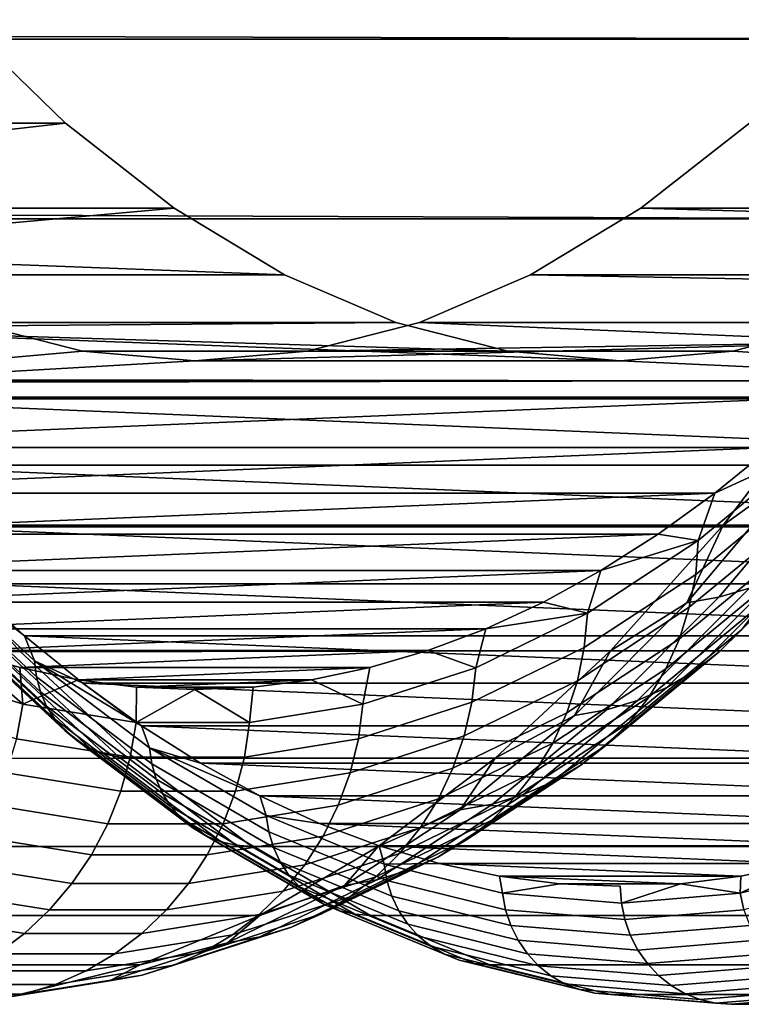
# Model space of a CAD drawing. Header units: metres. Extents: x -22 to 244, y -22 to 22.
# Tile 114 of 154: x 108.94 to 110.77, y -16 to -13.5. Entities that reach past the tile are written whole.
import ezdxf

# ---------------------------------------------------------------- set-up
doc = ezdxf.new("R2010")
doc.units = ezdxf.units.M
doc.layers.add('solid_10_151_023_XXX', color=7, linetype='CONTINUOUS')

msp = doc.modelspace()

# ---------------------------------------------------------------- linework, layer by layer
at = {"layer": 'solid_10_151_023_XXX'}
for points in [[(111.539925, -13.547572, 162.013), (16.904186, -13.285274, 127.138664), (17.214176, -12.881076, 126.640038), (111.795151, -13.048958, 161.311783)], [(235.06575, -13.547657, 225.090286), (234.810516, -13.049059, 225.791504), (107.576103, -13.048974, 179.482086), (107.831322, -13.547587, 178.780853)], [(111.275543, -14.003562, 162.739395), (16.605633, -13.656609, 127.647079), (16.904186, -13.285274, 127.138664), (111.539925, -13.547572, 162.013)], [(109.051826, -13.760897, 174.550415), (108.780563, -13.498084, 175.2957), (107.699905, -13.498077, 174.90242), (107.971123, -13.760845, 174.157257)], [(107.954811, -13.885305, 177.564453), (107.820213, -13.6704, 177.93425), (108.780563, -13.498084, 175.2957), (109.051826, -13.760897, 174.550415)], [(235.330124, -14.003634, 224.363892), (235.06575, -13.547657, 225.090286), (107.831322, -13.547587, 178.780853), (108.095711, -14.003574, 178.054474)], [(111.275543, -14.003562, 162.739395), (16.321726, -13.994688, 128.161942), (16.605633, -13.656609, 127.647079)], [(108.091461, -14.088907, 177.188995), (107.954811, -13.885305, 177.564453), (109.051826, -13.760897, 174.550415), (109.327873, -13.977161, 173.791977)], [(109.327873, -13.977161, 173.791977), (109.051826, -13.760897, 174.550415), (107.971123, -13.760845, 174.157257), (108.247307, -13.977214, 173.398453)], [(110.789322, -13.760845, 166.414322), (110.513138, -13.977214, 167.173111), (111.402657, -14.002645, 164.729202), (111.538521, -13.828174, 164.355911)], [(111.869911, -13.760897, 166.8078), (111.593857, -13.977161, 167.566238), (110.513138, -13.977214, 167.173111), (110.789322, -13.760845, 166.414322)], [(108.091461, -14.088907, 177.188995), (109.327873, -13.977161, 173.791977), (109.607758, -14.146131, 173.02301)], [(109.327873, -13.977161, 173.791977), (108.247307, -13.977214, 173.398453), (108.527122, -14.146137, 172.629669), (109.607758, -14.146131, 173.02301)], [(111.593857, -13.977161, 167.566238), (111.31398, -14.146131, 168.335205), (110.233322, -14.146137, 167.94191), (110.513138, -13.977214, 167.173111)], [(110.513138, -13.977214, 167.173111), (110.233322, -14.146137, 167.94191), (111.265167, -14.165678, 165.106934), (111.402657, -14.002645, 164.729202)], [(111.002823, -14.415493, 163.488678), (16.054623, -14.300318, 128.681046), (16.321726, -13.994688, 128.161942), (111.275543, -14.003562, 162.739395)], [(235.602844, -14.415548, 223.614624), (235.330124, -14.003634, 224.363892), (108.095711, -14.003574, 178.054474), (108.368423, -14.415502, 177.305191)], [(108.230042, -14.281004, 176.808243), (108.091461, -14.088907, 177.188995), (109.607758, -14.146131, 173.02301), (109.890511, -14.267225, 172.246155)], [(109.890511, -14.267225, 172.246155), (109.607758, -14.146131, 173.02301), (108.527122, -14.146137, 172.629669), (108.809792, -14.267198, 171.853027)], [(111.31398, -14.146131, 168.335205), (111.031227, -14.267225, 169.112061), (109.950653, -14.267198, 168.718536), (110.233322, -14.146137, 167.94191)], [(110.233322, -14.146137, 167.94191), (109.950653, -14.267198, 168.718536), (111.126129, -14.317193, 165.488937), (111.265167, -14.165678, 165.106934)], [(108.809792, -14.267198, 171.853027), (107.634277, -14.317158, 175.082733), (107.774727, -14.457003, 174.696838), (109.094658, -14.340065, 171.070374)], [(108.230042, -14.281004, 176.808243), (109.890511, -14.267225, 172.246155), (110.175209, -14.340053, 171.463943)], [(108.230042, -14.281004, 176.808243), (110.175209, -14.340053, 171.463943), (110.460869, -14.364355, 170.679108)], [(108.370438, -14.461441, 176.422516), (108.230042, -14.281004, 176.808243), (110.460869, -14.364355, 170.679108), (112.551292, -14.461449, 164.935715)], [(110.175209, -14.340053, 171.463943), (109.890511, -14.267225, 172.246155), (108.809792, -14.267198, 171.853027), (109.094658, -14.340065, 171.070374)], [(109.950653, -14.267198, 168.718536), (109.665787, -14.340065, 169.50119), (111.126129, -14.317193, 165.488937)], [(111.031227, -14.267225, 169.112061), (110.746521, -14.340053, 169.894272), (109.665787, -14.340065, 169.50119), (109.950653, -14.267198, 168.718536)], [(112.551292, -14.461449, 164.935715), (110.746521, -14.340053, 169.894272), (111.031227, -14.267225, 169.112061), (112.691681, -14.281013, 164.549988)], [(111.002823, -14.415493, 163.488678), (15.805835, -14.574827, 129.202728), (16.054623, -14.300318, 128.681046)], [(109.380219, -14.364355, 170.285782), (107.774727, -14.457003, 174.696838), (110.98568, -14.457035, 165.874817), (111.126129, -14.317193, 165.488937)], [(109.665787, -14.340065, 169.50119), (109.380219, -14.364355, 170.285782), (111.126129, -14.317193, 165.488937)], [(109.380219, -14.364355, 170.285782), (109.094658, -14.340065, 171.070374), (107.774727, -14.457003, 174.696838)], [(110.460869, -14.364355, 170.679108), (110.175209, -14.340053, 171.463943), (109.094658, -14.340065, 171.070374), (109.380219, -14.364355, 170.285782)], [(110.746521, -14.340053, 169.894272), (110.460869, -14.364355, 170.679108), (109.380219, -14.364355, 170.285782), (109.665787, -14.340065, 169.50119)], [(112.551292, -14.461449, 164.935715), (110.460869, -14.364355, 170.679108), (110.746521, -14.340053, 169.894272)], [(111.002823, -14.415493, 163.488678), (110.722641, -14.782067, 164.258484), (15.576408, -14.819767, 129.725784), (15.805835, -14.574827, 129.202728)], [(235.883026, -14.782108, 222.844833), (235.602844, -14.415548, 223.614624), (108.368423, -14.415502, 177.305191), (108.648605, -14.782073, 176.535385)], [(110.909164, -14.647877, 164.004761), (110.722641, -14.782067, 164.258484), (111.002823, -14.415493, 163.488678)], [(107.774727, -14.457003, 174.696838), (107.916473, -14.585062, 174.307404), (110.98568, -14.457035, 165.874817)], [(107.916473, -14.585062, 174.307404), (110.843933, -14.585092, 166.264267), (110.98568, -14.457035, 165.874817)], [(112.409187, -14.630101, 165.326141), (108.512543, -14.630095, 176.032089), (108.370438, -14.461441, 176.422516)], [(112.551292, -14.461449, 164.935715), (112.409187, -14.630101, 165.326141), (108.370438, -14.461441, 176.422516)], [(107.916473, -14.585062, 174.307404), (108.059433, -14.701262, 173.914612), (110.843933, -14.585092, 166.264267)], [(108.059433, -14.701262, 173.914612), (110.700974, -14.701289, 166.657043), (110.843933, -14.585092, 166.264267)], [(110.936531, -14.592443, 165.995148), (110.843933, -14.585092, 166.264267), (110.700974, -14.701289, 166.657043)], [(110.652512, -14.907538, 166.731476), (110.931427, -14.67694, 165.965179), (110.936531, -14.592443, 165.995148), (110.659218, -14.821714, 166.75705)], [(110.659218, -14.821714, 166.75705), (110.936531, -14.592443, 165.995148), (110.700974, -14.701289, 166.657043)], [(110.711266, -14.965601, 164.807404), (110.990326, -14.634206, 164.040695), (111.068039, -14.611532, 164.079559), (110.789413, -14.942414, 164.845078)], [(112.265488, -14.786821, 165.720963), (108.656242, -14.786817, 175.637268), (108.512543, -14.630095, 176.032089)], [(112.409187, -14.630101, 165.326141), (112.265488, -14.786821, 165.720963), (108.512543, -14.630095, 176.032089)], [(110.629845, -14.979581, 164.772186), (110.909164, -14.647877, 164.004761), (110.990326, -14.634206, 164.040695), (110.711266, -14.965601, 164.807404)], [(110.629845, -14.979581, 164.772186), (110.722641, -14.782067, 164.258484), (110.909164, -14.647877, 164.004761)], [(110.636383, -14.991186, 166.703064), (110.916862, -14.759294, 165.932465), (110.931427, -14.67694, 165.965179), (110.652512, -14.907538, 166.731476)], [(108.059433, -14.701262, 173.914612), (108.203453, -14.80547, 173.518936), (110.700974, -14.701289, 166.657043)], [(108.203453, -14.80547, 173.518936), (110.556953, -14.805493, 167.052734), (110.700974, -14.701289, 166.657043)], [(110.659218, -14.821714, 166.75705), (110.700974, -14.701289, 166.657043), (110.556953, -14.805493, 167.052734)], [(110.611038, -15.071605, 166.672165), (110.893021, -14.838469, 165.89743), (110.916862, -14.759294, 165.932465), (110.636383, -14.991186, 166.703064)], [(110.722641, -14.782067, 164.258484), (110.43586, -15.102132, 165.046387), (15.366876, -15.036925, 130.249557), (15.576408, -14.819767, 129.725784)], [(236.169785, -15.10216, 222.056946), (235.883026, -14.782108, 222.844833), (108.648605, -14.782073, 176.535385), (108.935379, -15.102134, 175.747482)], [(112.120323, -14.931467, 166.119781), (108.801399, -14.931461, 175.238449), (108.656242, -14.786817, 175.637268)], [(112.265488, -14.786821, 165.720963), (112.120323, -14.931467, 166.119781), (108.656242, -14.786817, 175.637268)], [(110.629845, -14.979581, 164.772186), (110.43586, -15.102132, 165.046387), (110.722641, -14.782067, 164.258484)], [(110.712509, -15.104277, 165.743256), (110.994637, -14.821093, 164.968109), (111.05043, -14.765099, 165.010727), (110.769363, -15.047213, 165.782944)], [(108.203453, -14.80547, 173.518936), (108.348427, -14.897623, 173.120605), (110.556953, -14.805493, 167.052734)], [(108.348427, -14.897623, 173.120605), (110.41198, -14.897644, 167.451065), (110.556953, -14.805493, 167.052734)], [(110.659218, -14.821714, 166.75705), (110.556953, -14.805493, 167.052734), (110.41198, -14.897644, 167.451065)], [(110.369682, -15.092863, 167.50856), (110.652512, -14.907538, 166.731476), (110.659218, -14.821714, 166.75705), (110.378014, -15.005973, 167.529663)], [(110.378014, -15.005973, 167.529663), (110.659218, -14.821714, 166.75705), (110.41198, -14.897644, 167.451065)], [(110.648941, -15.153814, 165.703629), (110.931992, -14.869701, 164.925949), (110.994637, -14.821093, 164.968109), (110.712509, -15.104277, 165.743256)], [(108.68541, -14.859267, 175.566071), (108.801399, -14.931461, 175.238449), (108.947922, -15.063934, 174.835892)], [(108.973167, -15.127428, 174.775467), (108.68541, -14.859267, 175.566071), (108.947922, -15.063934, 174.835892)], [(108.97776, -15.167658, 174.789474), (108.68924, -14.898784, 175.582184), (108.68541, -14.859267, 175.566071), (108.973167, -15.127428, 174.775467)], [(110.576782, -15.14778, 166.639175), (110.860191, -14.913465, 165.860519), (110.893021, -14.838469, 165.89743), (110.611038, -15.071605, 166.672165)], [(110.579475, -15.195202, 165.664566), (110.863297, -14.910313, 164.884766), (110.931992, -14.869701, 164.925949), (110.648941, -15.153814, 165.703629)], [(108.348427, -14.897623, 173.120605), (108.49427, -14.977652, 172.719925), (110.41198, -14.897644, 167.451065)], [(108.49427, -14.977652, 172.719925), (110.266136, -14.97767, 167.851746), (110.41198, -14.897644, 167.451065)], [(108.988045, -15.206231, 174.805038), (108.698784, -14.936673, 175.599762), (108.68924, -14.898784, 175.582184), (108.97776, -15.167658, 174.789474)], [(110.378014, -15.005973, 167.529663), (110.41198, -14.897644, 167.451065), (110.266136, -14.97767, 167.851746)], [(110.351959, -15.177551, 167.484512), (110.636383, -14.991186, 166.703064), (110.652512, -14.907538, 166.731476), (110.369682, -15.092863, 167.50856)], [(110.504974, -15.227916, 165.626556), (110.789413, -14.942414, 164.845078), (110.863297, -14.910313, 164.884766), (110.579475, -15.195202, 165.664566)], [(109.003792, -15.242359, 174.821838), (108.713844, -14.972161, 175.618454), (108.698784, -14.936673, 175.599762), (108.988045, -15.206231, 174.805038)], [(111.973808, -15.06394, 166.522339), (108.947922, -15.063934, 174.835892), (108.801399, -14.931461, 175.238449)], [(112.120323, -14.931467, 166.119781), (111.973808, -15.06394, 166.522339), (108.801399, -14.931461, 175.238449)], [(110.534065, -15.218753, 166.604507), (110.818802, -14.98334, 165.822189), (110.860191, -14.913465, 165.860519), (110.576782, -15.14778, 166.639175)], [(110.426384, -15.251546, 165.590088), (110.711266, -14.965601, 164.807404), (110.789413, -14.942414, 164.845078), (110.504974, -15.227916, 165.626556)], [(108.49427, -14.977652, 172.719925), (108.6408, -15.045467, 172.317322), (110.266136, -14.97767, 167.851746)], [(108.6408, -15.045467, 172.317322), (110.119598, -15.045483, 168.254349), (110.266136, -14.97767, 167.851746)], [(109.024689, -15.275307, 174.839554), (108.734116, -15.004524, 175.637878), (108.713844, -14.972161, 175.618454), (109.003792, -15.242359, 174.821838)], [(110.378014, -15.005973, 167.529663), (110.266136, -14.97767, 167.851746), (110.119598, -15.045483, 168.254349)], [(110.344696, -15.265794, 165.555618), (110.629845, -14.979581, 164.772186), (110.711266, -14.965601, 164.807404), (110.426384, -15.251546, 165.590088)], [(110.344696, -15.265794, 165.555618), (110.43586, -15.102132, 165.046387), (110.629845, -14.979581, 164.772186)], [(110.483414, -15.283628, 166.568588), (110.769363, -15.047213, 165.782944), (110.818802, -14.98334, 165.822189), (110.534065, -15.218753, 166.604507)], [(109.050308, -15.3044, 174.857803), (108.759186, -15.033102, 175.657654), (108.734116, -15.004524, 175.637878), (109.024689, -15.275307, 174.839554)], [(110.083778, -15.232352, 168.294067), (110.369682, -15.092863, 167.50856), (110.378014, -15.005973, 167.529663), (110.093765, -15.144658, 168.310638)], [(110.093765, -15.144658, 168.310638), (110.378014, -15.005973, 167.529663), (110.119598, -15.045483, 168.254349)], [(110.325089, -15.258969, 167.457809), (110.611038, -15.071605, 166.672165), (110.636383, -14.991186, 166.703064), (110.351959, -15.177551, 167.484512)], [(110.43586, -15.102132, 165.046387), (15.177706, -15.227844, 130.773209), (15.366876, -15.036925, 130.249557)], [(109.080132, -15.329048, 174.876205), (108.788536, -15.057313, 175.677353), (108.759186, -15.033102, 175.657654), (109.050308, -15.3044, 174.857803)], [(108.6408, -15.045467, 172.317322), (108.787964, -15.101039, 171.91301), (110.119598, -15.045483, 168.254349)], [(108.787964, -15.101039, 171.91301), (109.972443, -15.101052, 168.658661), (110.119598, -15.045483, 168.254349)], [(109.113548, -15.348746, 174.894409), (108.821579, -15.076662, 175.696579), (108.788536, -15.057313, 175.677353), (109.080132, -15.329048, 174.876205)], [(110.093765, -15.144658, 168.310638), (110.119598, -15.045483, 168.254349), (109.972443, -15.101052, 168.658661)], [(110.425468, -15.34159, 166.531876), (110.712509, -15.104277, 165.743256), (110.769363, -15.047213, 165.782944), (110.483414, -15.283628, 166.568588)], [(109.149872, -15.363092, 174.912033), (108.857628, -15.090755, 175.714951), (108.821579, -15.076662, 175.696579), (109.113548, -15.348746, 174.894409)], [(111.826042, -15.184133, 166.928314), (109.095688, -15.184127, 174.429916), (108.947922, -15.063934, 174.835892)], [(108.973167, -15.127428, 174.775467), (108.947922, -15.063934, 174.835892), (109.095688, -15.184127, 174.429916)], [(111.973808, -15.06394, 166.522339), (111.826042, -15.184133, 166.928314), (108.947922, -15.063934, 174.835892)], [(110.289391, -15.336092, 167.428787), (110.576782, -15.14778, 166.639175), (110.611038, -15.071605, 166.672165), (110.325089, -15.258969, 167.457809)], [(110.43586, -15.102132, 165.046387), (110.143394, -15.374679, 165.84993), (15.008519, -15.394621, 131.297943), (15.177706, -15.227844, 130.773209)], [(108.657227, -15.144658, 172.257492), (108.943657, -15.23735, 171.47052), (108.787964, -15.101039, 171.91301)], [(108.787964, -15.101039, 171.91301), (108.9356, -15.144306, 171.50737), (109.972443, -15.101052, 168.658661)], [(108.943657, -15.23735, 171.47052), (108.9356, -15.144306, 171.50737), (108.787964, -15.101039, 171.91301)], [(109.188362, -15.371796, 174.928711), (108.895958, -15.099302, 175.732086), (108.857628, -15.090755, 175.714951), (109.149872, -15.363092, 174.912033)], [(108.895958, -15.099302, 175.732086), (109.188362, -15.371796, 174.928711), (109.227844, -15.374677, 174.943954), (108.935379, -15.102134, 175.747482)], [(236.46225, -15.374696, 221.253418), (236.169785, -15.10216, 222.056946), (108.935379, -15.102134, 175.747482), (109.227844, -15.374677, 174.943954)], [(108.9356, -15.144306, 171.50737), (109.824799, -15.144316, 169.064316), (109.972443, -15.101052, 168.658661)], [(109.807327, -15.23735, 169.09761), (110.093765, -15.144658, 168.310638), (109.972443, -15.101052, 168.658661), (109.824799, -15.144316, 169.064316)], [(110.064461, -15.317822, 168.274414), (110.351959, -15.177551, 167.484512), (110.369682, -15.092863, 167.50856), (110.083778, -15.232352, 168.294067)], [(110.344696, -15.265794, 165.555618), (110.143394, -15.374679, 165.84993), (110.43586, -15.102132, 165.046387)], [(110.360962, -15.391906, 166.494843), (110.648941, -15.153814, 165.703629), (110.712509, -15.104277, 165.743256), (110.425468, -15.34159, 166.531876)], [(108.973167, -15.127428, 174.775467), (109.095688, -15.184127, 174.429916), (109.244545, -15.29192, 174.02092)], [(109.26561, -15.347992, 173.97197), (108.973167, -15.127428, 174.775467), (109.244545, -15.29192, 174.02092)], [(109.270988, -15.388809, 173.983841), (108.97776, -15.167658, 174.789474), (108.973167, -15.127428, 174.775467), (109.26561, -15.347992, 173.97197)], [(108.638924, -15.232352, 172.263779), (108.927017, -15.325581, 171.472244), (108.943657, -15.23735, 171.47052), (108.657227, -15.144658, 172.257492)], [(108.9356, -15.144306, 171.50737), (109.083588, -15.175236, 171.100769), (109.824799, -15.144316, 169.064316)], [(108.943657, -15.23735, 171.47052), (109.083588, -15.175236, 171.100769), (108.9356, -15.144306, 171.50737)], [(109.083588, -15.175236, 171.100769), (109.676811, -15.175242, 169.470901), (109.824799, -15.144316, 169.064316)], [(109.807327, -15.23735, 169.09761), (109.824799, -15.144316, 169.064316), (109.676811, -15.175242, 169.470901)], [(109.795692, -15.325581, 169.085587), (110.083778, -15.232352, 168.294067), (110.093765, -15.144658, 168.310638), (109.807327, -15.23735, 169.09761)], [(110.245323, -15.407947, 167.397812), (110.534065, -15.218753, 166.604507), (110.576782, -15.14778, 166.639175), (110.289391, -15.336092, 167.428787)], [(110.29071, -15.433943, 166.457932), (110.579475, -15.195202, 165.664566), (110.648941, -15.153814, 165.703629), (110.360962, -15.391906, 166.494843)], [(108.943657, -15.23735, 171.47052), (109.2314, -15.283766, 170.679947), (109.083588, -15.175236, 171.100769)], [(109.282013, -15.427944, 173.99736), (108.988045, -15.206231, 174.805038), (108.97776, -15.167658, 174.789474), (109.270988, -15.388809, 173.983841)], [(109.083588, -15.175236, 171.100769), (109.231842, -15.193808, 170.693451), (109.676811, -15.175242, 169.470901)], [(109.2314, -15.283766, 170.679947), (109.231842, -15.193808, 170.693451), (109.083588, -15.175236, 171.100769)], [(111.677185, -15.291924, 167.337311), (109.244545, -15.29192, 174.02092), (109.095688, -15.184127, 174.429916)], [(111.826042, -15.184133, 166.928314), (111.677185, -15.291924, 167.337311), (109.095688, -15.184127, 174.429916)], [(109.231842, -15.193808, 170.693451), (109.528557, -15.19381, 169.878235), (109.676811, -15.175242, 169.470901)], [(109.519585, -15.283766, 169.888184), (109.807327, -15.23735, 169.09761), (109.676811, -15.175242, 169.470901), (109.528557, -15.19381, 169.878235)], [(110.036041, -15.399993, 168.251953), (110.325089, -15.258969, 167.457809), (110.351959, -15.177551, 167.484512), (110.064461, -15.317822, 168.274414)], [(109.298462, -15.4646, 174.012253), (109.003792, -15.242359, 174.821838), (108.988045, -15.206231, 174.805038), (109.282013, -15.427944, 173.99736)], [(109.2314, -15.283766, 170.679947), (109.380203, -15.199999, 170.285843), (109.231842, -15.193808, 170.693451)], [(109.2314, -15.283766, 170.679947), (109.519585, -15.283766, 169.888184), (109.380203, -15.199999, 170.285843)], [(109.231842, -15.193808, 170.693451), (109.380203, -15.199999, 170.285843), (109.528557, -15.19381, 169.878235)], [(109.519585, -15.283766, 169.888184), (109.528557, -15.19381, 169.878235), (109.380203, -15.199999, 170.285843)], [(110.215591, -15.467172, 166.421646), (110.504974, -15.227916, 165.626556), (110.579475, -15.195202, 165.664566), (110.29071, -15.433943, 166.457932)], [(108.927017, -15.325581, 171.472244), (109.216431, -15.372265, 170.677094), (109.2314, -15.283766, 170.679947), (108.943657, -15.23735, 171.47052)], [(109.506279, -15.372265, 169.880737), (109.795692, -15.325581, 169.085587), (109.807327, -15.23735, 169.09761), (109.519585, -15.283766, 169.888184)], [(109.77475, -15.411574, 169.070389), (110.064461, -15.317822, 168.274414), (110.083778, -15.232352, 168.294067), (109.795692, -15.325581, 169.085587)], [(110.136551, -15.491173, 166.386414), (110.426384, -15.251546, 165.590088), (110.504974, -15.227916, 165.626556), (110.215591, -15.467172, 166.421646)], [(110.193443, -15.473629, 167.365265), (110.483414, -15.283628, 166.568588), (110.534065, -15.218753, 166.604507), (110.245323, -15.407947, 167.397812)], [(109.319992, -15.498027, 174.028198), (109.024689, -15.275307, 174.839554), (109.003792, -15.242359, 174.821838), (109.298462, -15.4646, 174.012253)], [(109.998886, -15.477828, 168.226944), (110.289391, -15.336092, 167.428787), (110.325089, -15.258969, 167.457809), (110.036041, -15.399993, 168.251953)], [(110.054596, -15.505644, 166.352676), (110.344696, -15.265794, 165.555618), (110.426384, -15.251546, 165.590088), (110.136551, -15.491173, 166.386414)], [(109.346176, -15.527545, 174.044907), (109.050308, -15.3044, 174.857803), (109.024689, -15.275307, 174.839554), (109.319992, -15.498027, 174.028198)], [(109.216431, -15.372265, 170.677094), (109.506279, -15.372265, 169.880737), (109.519585, -15.283766, 169.888184), (109.2314, -15.283766, 170.679947)], [(110.054596, -15.505644, 166.352676), (110.143394, -15.374679, 165.84993), (110.344696, -15.265794, 165.555618)], [(110.134399, -15.53231, 167.331589), (110.425468, -15.34159, 166.531876), (110.483414, -15.283628, 166.568588), (110.193443, -15.473629, 167.365265)], [(109.376472, -15.552552, 174.062012), (109.080132, -15.329048, 174.876205), (109.050308, -15.3044, 174.857803), (109.346176, -15.527545, 174.044907)], [(111.527328, -15.387245, 167.749039), (109.394402, -15.387242, 173.609192), (109.244545, -15.29192, 174.02092)], [(109.26561, -15.347992, 173.97197), (109.244545, -15.29192, 174.02092), (109.394402, -15.387242, 173.609192)], [(111.677185, -15.291924, 167.337311), (111.527328, -15.387245, 167.749039), (109.244545, -15.29192, 174.02092)], [(108.901207, -15.411574, 171.470428), (109.192238, -15.458521, 170.670822), (109.216431, -15.372265, 170.677094), (108.927017, -15.325581, 171.472244)], [(109.410271, -15.572537, 174.079163), (109.113548, -15.348746, 174.894409), (109.080132, -15.329048, 174.876205), (109.376472, -15.552552, 174.062012)], [(109.483719, -15.458521, 169.869995), (109.77475, -15.411574, 169.070389), (109.795692, -15.325581, 169.085587), (109.506279, -15.372265, 169.880737)], [(109.744781, -15.494247, 169.052185), (110.036041, -15.399993, 168.251953), (110.064461, -15.317822, 168.274414), (109.77475, -15.411574, 169.070389)], [(109.953461, -15.550347, 168.199707), (110.245323, -15.407947, 167.397812), (110.289391, -15.336092, 167.428787), (109.998886, -15.477828, 168.226944)], [(109.446877, -15.587093, 174.096024), (109.149872, -15.363092, 174.912033), (109.113548, -15.348746, 174.894409), (109.410271, -15.572537, 174.079163)], [(109.485535, -15.595922, 174.112228), (109.188362, -15.371796, 174.928711), (109.149872, -15.363092, 174.912033), (109.446877, -15.587093, 174.096024)], [(109.26561, -15.347992, 173.97197), (109.394402, -15.387242, 173.609192), (109.545143, -15.47002, 173.195038)], [(109.561829, -15.520267, 173.158127), (109.26561, -15.347992, 173.97197), (109.545143, -15.47002, 173.195038)], [(109.567993, -15.561542, 173.167831), (109.270988, -15.388809, 173.983841), (109.26561, -15.347992, 173.97197), (109.561829, -15.520267, 173.158127)], [(110.068939, -15.583252, 167.297165), (110.360962, -15.391906, 166.494843), (110.425468, -15.34159, 166.531876), (110.134399, -15.53231, 167.331589)], [(110.143394, -15.374679, 165.84993), (109.846169, -15.598849, 166.666565), (14.858834, -15.539145, 131.825638), (15.008519, -15.394621, 131.297943)], [(109.188362, -15.371796, 174.928711), (109.485535, -15.595922, 174.112228), (109.52507, -15.598846, 174.127335), (109.227844, -15.374677, 174.943954)], [(109.192238, -15.458521, 170.670822), (109.483719, -15.458521, 169.869995), (109.506279, -15.372265, 169.880737), (109.216431, -15.372265, 170.677094)], [(236.75946, -15.598859, 220.436813), (236.46225, -15.374696, 221.253418), (109.227844, -15.374677, 174.943954), (109.52507, -15.598846, 174.127335)], [(111.376587, -15.470023, 168.163193), (109.545143, -15.47002, 173.195038), (109.394402, -15.387242, 173.609192)], [(111.527328, -15.387245, 167.749039), (111.376587, -15.470023, 168.163193), (109.394402, -15.387242, 173.609192)], [(110.054596, -15.505644, 166.352676), (109.846169, -15.598849, 166.666565), (110.143394, -15.374679, 165.84993)], [(108.866547, -15.494247, 171.465103), (109.159142, -15.541447, 170.661209), (109.192238, -15.458521, 170.670822), (108.901207, -15.411574, 171.470428)], [(109.579773, -15.601115, 173.179276), (109.282013, -15.427944, 173.99736), (109.270988, -15.388809, 173.983841), (109.567993, -15.561542, 173.167831)], [(109.452187, -15.541447, 169.856079), (109.744781, -15.494247, 169.052185), (109.77475, -15.411574, 169.070389), (109.483719, -15.458521, 169.869995)], [(109.706154, -15.572559, 169.031219), (109.998886, -15.477828, 168.226944), (110.036041, -15.399993, 168.251953), (109.744781, -15.494247, 169.052185)], [(109.90033, -15.616636, 168.170593), (110.193443, -15.473629, 167.365265), (110.245323, -15.407947, 167.397812), (109.953461, -15.550347, 168.199707)], [(109.997887, -15.625813, 167.262466), (110.29071, -15.433943, 166.457932), (110.360962, -15.391906, 166.494843), (110.068939, -15.583252, 167.297165)], [(109.596924, -15.638183, 173.192215), (109.298462, -15.4646, 174.012253), (109.282013, -15.427944, 173.99736), (109.579773, -15.601115, 173.179276)], [(109.922134, -15.659453, 167.22789), (110.215591, -15.467172, 166.421646), (110.29071, -15.433943, 166.457932), (109.997887, -15.625813, 167.262466)], [(109.159142, -15.541447, 170.661209), (109.452187, -15.541447, 169.856079), (109.483719, -15.458521, 169.869995), (109.192238, -15.458521, 170.670822)], [(109.619102, -15.671985, 173.206406), (109.319992, -15.498027, 174.028198), (109.298462, -15.4646, 174.012253), (109.596924, -15.638183, 173.192215)], [(111.225113, -15.540173, 168.579361), (109.696617, -15.54017, 172.77887), (109.545143, -15.47002, 173.195038)], [(109.561829, -15.520267, 173.158127), (109.545143, -15.47002, 173.195038), (109.696617, -15.54017, 172.77887)], [(111.376587, -15.470023, 168.163193), (111.225113, -15.540173, 168.579361), (109.545143, -15.47002, 173.195038)], [(109.659355, -15.645522, 169.007751), (109.953461, -15.550347, 168.199707), (109.998886, -15.477828, 168.226944), (109.706154, -15.572559, 169.031219)], [(109.840179, -15.67586, 168.139954), (110.134399, -15.53231, 167.331589), (110.193443, -15.473629, 167.365265), (109.90033, -15.616636, 168.170593)], [(109.842644, -15.683753, 167.193909), (110.136551, -15.491173, 166.386414), (110.215591, -15.467172, 166.421646), (109.922134, -15.659453, 167.22789)], [(108.823479, -15.572559, 171.456345), (109.117554, -15.619997, 170.648376), (109.159142, -15.541447, 170.661209), (108.866547, -15.494247, 171.465103)], [(109.645859, -15.701835, 173.221527), (109.346176, -15.527545, 174.044907), (109.319992, -15.498027, 174.028198), (109.619102, -15.671985, 173.206406)], [(109.412079, -15.619997, 169.839188), (109.706154, -15.572559, 169.031219), (109.744781, -15.494247, 169.052185), (109.452187, -15.541447, 169.856079)], [(109.760414, -15.698404, 167.160934), (110.054596, -15.505644, 166.352676), (110.136551, -15.491173, 166.386414), (109.842644, -15.683753, 167.193909)], [(109.760414, -15.698404, 167.160934), (109.846169, -15.598849, 166.666565), (110.054596, -15.505644, 166.352676)], [(109.676643, -15.727122, 173.237305), (109.376472, -15.552552, 174.062012), (109.346176, -15.527545, 174.044907), (109.645859, -15.701835, 173.221527)], [(109.860886, -15.643707, 172.336472), (109.561829, -15.520267, 173.158127), (109.696617, -15.54017, 172.77887), (109.848709, -15.597644, 172.361008)], [(109.867844, -15.685311, 172.343994), (109.567993, -15.561542, 173.167831), (109.561829, -15.520267, 173.158127), (109.860886, -15.643707, 172.336472)], [(109.77375, -15.727273, 168.108185), (110.068939, -15.583252, 167.297165), (110.134399, -15.53231, 167.331589), (109.840179, -15.67586, 168.139954)], [(109.846169, -15.598849, 166.666565), (14.728843, -15.662413, 132.356262), (14.858834, -15.539145, 131.825638)], [(109.117554, -15.619997, 170.648376), (109.412079, -15.619997, 169.839188), (109.452187, -15.541447, 169.856079), (109.159142, -15.541447, 170.661209)], [(109.710823, -15.747332, 173.253403), (109.410271, -15.572537, 174.079163), (109.376472, -15.552552, 174.062012), (109.676643, -15.727122, 173.237305)], [(109.880386, -15.7252, 172.353348), (109.579773, -15.601115, 173.179276), (109.567993, -15.561542, 173.167831), (109.867844, -15.685311, 172.343994)], [(109.604973, -15.712217, 168.982086), (109.90033, -15.616636, 168.170593), (109.953461, -15.550347, 168.199707), (109.659355, -15.645522, 169.007751)], [(111.073021, -15.597646, 168.997238), (109.848709, -15.597644, 172.361008), (109.696617, -15.54017, 172.77887)], [(111.225113, -15.540173, 168.579361), (111.073021, -15.597646, 168.997238), (109.696617, -15.54017, 172.77887)], [(108.772545, -15.645522, 171.444229), (109.068001, -15.693182, 170.632492), (109.117554, -15.619997, 170.648376), (108.823479, -15.572559, 171.456345)], [(109.363899, -15.693182, 169.819504), (109.659355, -15.645522, 169.007751), (109.706154, -15.572559, 169.031219), (109.412079, -15.619997, 169.839188)], [(109.747704, -15.762051, 173.269485), (109.446877, -15.587093, 174.096024), (109.410271, -15.572537, 174.079163), (109.710823, -15.747332, 173.253403)], [(109.786537, -15.77098, 173.285233), (109.485535, -15.595922, 174.112228), (109.446877, -15.587093, 174.096024), (109.747704, -15.762051, 173.269485)], [(109.701897, -15.770226, 168.075699), (109.997887, -15.625813, 167.262466), (110.068939, -15.583252, 167.297165), (109.77375, -15.727273, 168.108185)], [(109.846169, -15.598849, 166.666565), (109.545113, -15.773939, 167.493713), (14.618398, -15.765546, 132.891113), (14.728843, -15.662413, 132.356262)], [(109.485535, -15.595922, 174.112228), (109.786537, -15.77098, 173.285233), (109.826126, -15.773936, 173.300186), (109.52507, -15.598846, 174.127335)], [(237.060516, -15.773943, 219.60968), (236.75946, -15.598859, 220.436813), (109.52507, -15.598846, 174.127335), (109.826126, -15.773936, 173.300186)], [(109.760414, -15.698404, 167.160934), (109.545113, -15.773939, 167.493713), (109.846169, -15.598849, 166.666565)], [(109.898254, -15.762562, 172.364334), (109.596924, -15.638183, 173.192215), (109.579773, -15.601115, 173.179276), (109.880386, -15.7252, 172.353348)], [(110.92041, -15.642401, 169.416519), (110.00132, -15.642399, 171.941711), (109.848709, -15.597644, 172.361008)], [(109.860886, -15.643707, 172.336472), (109.848709, -15.597644, 172.361008), (110.00132, -15.642399, 171.941711)], [(111.073021, -15.597646, 168.997238), (110.92041, -15.642401, 169.416519), (109.848709, -15.597644, 172.361008)], [(109.068001, -15.693182, 170.632492), (109.363899, -15.693182, 169.819504), (109.412079, -15.619997, 169.839188), (109.117554, -15.619997, 170.648376)], [(109.543701, -15.771804, 168.954529), (109.840179, -15.67586, 168.139954), (109.90033, -15.616636, 168.170593), (109.604973, -15.712217, 168.982086)], [(109.921082, -15.796634, 172.376724), (109.619102, -15.671985, 173.206406), (109.596924, -15.638183, 173.192215), (109.898254, -15.762562, 172.364334)], [(109.625504, -15.804178, 168.042877), (109.922134, -15.659453, 167.22789), (109.997887, -15.625813, 167.262466), (109.701897, -15.770226, 168.075699)], [(108.714386, -15.712217, 171.428955), (109.011101, -15.760079, 170.613739), (109.068001, -15.693182, 170.632492), (108.772545, -15.645522, 171.444229)], [(109.308258, -15.760079, 169.797287), (109.604973, -15.712217, 168.982086), (109.659355, -15.645522, 169.007751), (109.363899, -15.693182, 169.819504)], [(109.545555, -15.828703, 168.010162), (109.842644, -15.683753, 167.193909), (109.922134, -15.659453, 167.22789), (109.625504, -15.804178, 168.042877)], [(110.161835, -15.717928, 171.509613), (109.860886, -15.643707, 172.336472), (110.00132, -15.642399, 171.941711), (110.154297, -15.67439, 171.521408)], [(110.169594, -15.759728, 171.514938), (109.867844, -15.685311, 172.343994), (109.860886, -15.643707, 172.336472), (110.161835, -15.717928, 171.509613)], [(110.767433, -15.674391, 169.836823), (110.154297, -15.67439, 171.521408), (110.00132, -15.642399, 171.941711)], [(110.92041, -15.642401, 169.416519), (110.767433, -15.674391, 169.836823), (110.00132, -15.642399, 171.941711)], [(110.76564, -15.717928, 169.850693), (110.767433, -15.674391, 169.836823), (110.92041, -15.642401, 169.416519)], [(111.066589, -15.643707, 169.023834), (110.76564, -15.717928, 169.850693), (110.92041, -15.642401, 169.416519)], [(111.076752, -15.685311, 169.022537), (110.775002, -15.759728, 169.851593), (110.76564, -15.717928, 169.850693), (111.066589, -15.643707, 169.023834)], [(109.463043, -15.84349, 167.977951), (109.760414, -15.698404, 167.160934), (109.842644, -15.683753, 167.193909), (109.545555, -15.828703, 168.010162)], [(109.476303, -15.82353, 168.92543), (109.77375, -15.727273, 168.108185), (109.840179, -15.67586, 168.139954), (109.543701, -15.771804, 168.954529)], [(109.94841, -15.82672, 172.390274), (109.645859, -15.701835, 173.221527), (109.619102, -15.671985, 173.206406), (109.921082, -15.796634, 172.376724)], [(110.182899, -15.799808, 171.522186), (109.880386, -15.7252, 172.353348), (109.867844, -15.685311, 172.343994), (110.169594, -15.759728, 171.514938)], [(110.61422, -15.693596, 170.257782), (110.30751, -15.693595, 171.100449), (110.154297, -15.67439, 171.521408)], [(110.161835, -15.717928, 171.509613), (110.154297, -15.67439, 171.521408), (110.30751, -15.693595, 171.100449)], [(110.767433, -15.674391, 169.836823), (110.61422, -15.693596, 170.257782), (110.154297, -15.67439, 171.521408)], [(110.76564, -15.717928, 169.850693), (110.61422, -15.693596, 170.257782), (110.767433, -15.674391, 169.836823)], [(108.649734, -15.771804, 171.410675), (108.947571, -15.819848, 170.592377), (109.011101, -15.760079, 170.613739), (108.714386, -15.712217, 171.428955)], [(109.011101, -15.760079, 170.613739), (109.308258, -15.760079, 169.797287), (109.363899, -15.693182, 169.819504), (109.068001, -15.693182, 170.632492)], [(109.245865, -15.819848, 169.772827), (109.543701, -15.771804, 168.954529), (109.604973, -15.712217, 168.982086), (109.308258, -15.760079, 169.797287)], [(109.463043, -15.84349, 167.977951), (109.545113, -15.773939, 167.493713), (109.760414, -15.698404, 167.160934)], [(109.979683, -15.852209, 172.404709), (109.676643, -15.727122, 173.237305), (109.645859, -15.701835, 173.221527), (109.94841, -15.82672, 172.390274)], [(110.463737, -15.742695, 170.680145), (110.161835, -15.717928, 171.509613), (110.30751, -15.693595, 171.100449), (110.460861, -15.7, 170.679123)], [(110.463737, -15.742695, 170.680145), (110.460861, -15.7, 170.679123), (110.30751, -15.693595, 171.100449), (110.61422, -15.693596, 170.257782)], [(110.76564, -15.717928, 169.850693), (110.463737, -15.742695, 170.680145), (110.61422, -15.693596, 170.257782)], [(109.403633, -15.866747, 168.895172), (109.701897, -15.770226, 168.075699), (109.77375, -15.727273, 168.108185), (109.476303, -15.82353, 168.92543)], [(110.014252, -15.872579, 172.419739), (109.710823, -15.747332, 173.253403), (109.676643, -15.727122, 173.237305), (109.979683, -15.852209, 172.404709)], [(110.201492, -15.837346, 171.531189), (109.898254, -15.762562, 172.364334), (109.880386, -15.7252, 172.353348), (110.182899, -15.799808, 171.522186)], [(110.472298, -15.784561, 170.683273), (110.169594, -15.759728, 171.514938), (110.161835, -15.717928, 171.509613), (110.463737, -15.742695, 170.680145)], [(110.775002, -15.759728, 169.851593), (110.472298, -15.784561, 170.683273), (110.463737, -15.742695, 170.680145), (110.76564, -15.717928, 169.850693)], [(108.947571, -15.819848, 170.592377), (109.245865, -15.819848, 169.772827), (109.308258, -15.760079, 169.797287), (109.011101, -15.760079, 170.613739)], [(110.051414, -15.887416, 172.435043), (109.747704, -15.762051, 173.269485), (109.710823, -15.747332, 173.253403), (110.014252, -15.872579, 172.419739)], [(110.090424, -15.896416, 172.450317), (109.786537, -15.77098, 173.285233), (109.747704, -15.762051, 173.269485), (110.051414, -15.887416, 172.435043)], [(110.224976, -15.871579, 171.541779), (109.921082, -15.796634, 172.376724), (109.898254, -15.762562, 172.364334), (110.201492, -15.837346, 171.531189)], [(110.486374, -15.824702, 170.688385), (110.182899, -15.799808, 171.522186), (110.169594, -15.759728, 171.514938), (110.472298, -15.784561, 170.683273)], [(110.789848, -15.799808, 169.854599), (110.486374, -15.824702, 170.688385), (110.472298, -15.784561, 170.683273), (110.775002, -15.759728, 169.851593)], [(109.545113, -15.773939, 167.493713), (109.241165, -15.899397, 168.328781), (14.455781, -15.914785, 133.981079), (14.527332, -15.849499, 133.432236)], [(109.545113, -15.773939, 167.493713), (14.527332, -15.849499, 133.432236), (14.618398, -15.765546, 132.891113)], [(108.579407, -15.82353, 171.389633), (108.87822, -15.871733, 170.568649), (108.947571, -15.819848, 170.592377), (108.649734, -15.771804, 171.410675)], [(109.17749, -15.871733, 169.746414), (109.476303, -15.82353, 168.92543), (109.543701, -15.771804, 168.954529), (109.245865, -15.819848, 169.772827)], [(109.463043, -15.84349, 167.977951), (109.241165, -15.899397, 168.328781), (109.545113, -15.773939, 167.493713)], [(109.326599, -15.900907, 168.86412), (109.625504, -15.804178, 168.042877), (109.701897, -15.770226, 168.075699), (109.403633, -15.866747, 168.895172)], [(109.786537, -15.77098, 173.285233), (110.090424, -15.896416, 172.450317), (110.130066, -15.899395, 172.465103), (109.826126, -15.773936, 173.300186)], [(237.364456, -15.899399, 218.774612), (237.060516, -15.773943, 219.60968), (109.826126, -15.773936, 173.300186), (110.130066, -15.899395, 172.465103)], [(109.246185, -15.925581, 168.832672), (109.545555, -15.828703, 168.010162), (109.625504, -15.804178, 168.042877), (109.326599, -15.900907, 168.86412)], [(110.252884, -15.901809, 171.553741), (109.94841, -15.82672, 172.390274), (109.921082, -15.796634, 172.376724), (110.224976, -15.871579, 171.541779)], [(110.505684, -15.8623, 170.695419), (110.201492, -15.837346, 171.531189), (110.182899, -15.799808, 171.522186), (110.486374, -15.824702, 170.688385)], [(110.809883, -15.837346, 169.85965), (110.505684, -15.8623, 170.695419), (110.486374, -15.824702, 170.688385), (110.789848, -15.799808, 169.854599)], [(108.87822, -15.871733, 170.568649), (109.17749, -15.871733, 169.746414), (109.245865, -15.819848, 169.772827), (108.947571, -15.819848, 170.592377)], [(109.103996, -15.91508, 169.718399), (109.403633, -15.866747, 168.895172), (109.476303, -15.82353, 168.92543), (109.17749, -15.871733, 169.746414)], [(109.163391, -15.940458, 168.801239), (109.463043, -15.84349, 167.977951), (109.545555, -15.828703, 168.010162), (109.246185, -15.925581, 168.832672)], [(110.284645, -15.927419, 171.566833), (109.979683, -15.852209, 172.404709), (109.94841, -15.82672, 172.390274), (110.252884, -15.901809, 171.553741)], [(110.529831, -15.896587, 170.704208), (110.224976, -15.871579, 171.541779), (110.201492, -15.837346, 171.531189), (110.505684, -15.8623, 170.695419)], [(110.834679, -15.871579, 169.866638), (110.529831, -15.896587, 170.704208), (110.505684, -15.8623, 170.695419), (110.809883, -15.837346, 169.85965)], [(109.163391, -15.940458, 168.801239), (109.241165, -15.899397, 168.328781), (109.463043, -15.84349, 167.977951)], [(110.319603, -15.947886, 171.58078), (110.014252, -15.872579, 172.419739), (109.979683, -15.852209, 172.404709), (110.284645, -15.927419, 171.566833)], [(108.803917, -15.91508, 170.542877), (109.103996, -15.91508, 169.718399), (109.17749, -15.871733, 169.746414), (108.87822, -15.871733, 170.568649)], [(109.026329, -15.949345, 169.689117), (109.326599, -15.900907, 168.86412), (109.403633, -15.866747, 168.895172), (109.103996, -15.91508, 169.718399)], [(110.357056, -15.962792, 171.595306), (110.051414, -15.887416, 172.435043), (110.014252, -15.872579, 172.419739), (110.319603, -15.947886, 171.58078)], [(110.396233, -15.971835, 171.610107), (110.090424, -15.896416, 172.450317), (110.051414, -15.887416, 172.435043), (110.357056, -15.962792, 171.595306)], [(110.558319, -15.926865, 170.714569), (110.252884, -15.901809, 171.553741), (110.224976, -15.871579, 171.541779), (110.529831, -15.896587, 170.704208)], [(110.863747, -15.901809, 169.875412), (110.558319, -15.926865, 170.714569), (110.529831, -15.896587, 170.704208), (110.834679, -15.871579, 169.866638)], [(109.241165, -15.899397, 168.328781), (108.935303, -15.97483, 169.169159), (14.403939, -15.96172, 134.5401), (14.455781, -15.914785, 133.981079)], [(109.163391, -15.940458, 168.801239), (108.935303, -15.97483, 169.169159), (109.241165, -15.899397, 168.328781)], [(108.945442, -15.974093, 169.658951), (109.246185, -15.925581, 168.832672), (109.326599, -15.900907, 168.86412), (109.026329, -15.949345, 169.689117)], [(110.090424, -15.896416, 172.450317), (110.396233, -15.971835, 171.610107), (110.435944, -15.974829, 171.624741), (110.130066, -15.899395, 172.465103)], [(237.670319, -15.97483, 217.93425), (237.364456, -15.899399, 218.774612), (110.130066, -15.899395, 172.465103), (110.435944, -15.974829, 171.624741)], [(110.590569, -15.952515, 170.726318), (110.284645, -15.927419, 171.566833), (110.252884, -15.901809, 171.553741), (110.558319, -15.926865, 170.714569)], [(110.896492, -15.927419, 169.885788), (110.590569, -15.952515, 170.726318), (110.558319, -15.926865, 170.714569), (110.863747, -15.901809, 169.875412)], [(108.725594, -15.949345, 170.515381), (109.026329, -15.949345, 169.689117), (109.103996, -15.91508, 169.718399), (108.803917, -15.91508, 170.542877)], [(108.862373, -15.989017, 169.628281), (109.163391, -15.940458, 168.801239), (109.246185, -15.925581, 168.832672), (108.945442, -15.974093, 169.658951)], [(110.625923, -15.973014, 170.739182), (110.319603, -15.947886, 171.58078), (110.284645, -15.927419, 171.566833), (110.590569, -15.952515, 170.726318)], [(110.932243, -15.947886, 169.897583), (110.625923, -15.973014, 170.739182), (110.590569, -15.952515, 170.726318), (110.896492, -15.927419, 169.885788)], [(108.644241, -15.974093, 170.486496), (108.945442, -15.974093, 169.658951), (109.026329, -15.949345, 169.689117), (108.725594, -15.949345, 170.515381)], [(108.862373, -15.989017, 169.628281), (108.935303, -15.97483, 169.169159), (109.163391, -15.940458, 168.801239)], [(110.663658, -15.987945, 170.752914), (110.357056, -15.962792, 171.595306), (110.319603, -15.947886, 171.58078), (110.625923, -15.973014, 170.739182)], [(110.703011, -15.997001, 170.767242), (110.396233, -15.971835, 171.610107), (110.357056, -15.962792, 171.595306), (110.663658, -15.987945, 170.752914)], [(110.970268, -15.962792, 169.910538), (110.663658, -15.987945, 170.752914), (110.625923, -15.973014, 170.739182), (110.932243, -15.947886, 169.897583)], [(111.009796, -15.971835, 169.924377), (110.703011, -15.997001, 170.767242), (110.663658, -15.987945, 170.752914), (110.970268, -15.962792, 169.910538)], [(108.56089, -15.989017, 170.456589), (108.862373, -15.989017, 169.628281), (108.945442, -15.974093, 169.658951), (108.644241, -15.974093, 170.486496)], [(110.396233, -15.971835, 171.610107), (110.703011, -15.997001, 170.767242), (110.742775, -16, 170.781708), (110.435944, -15.974829, 171.624741)], [(237.977158, -16, 217.091248), (237.670319, -15.97483, 217.93425), (110.435944, -15.974829, 171.624741), (110.742775, -16, 170.781708)], [(110.703011, -15.997001, 170.767242), (111.009796, -15.971835, 169.924377), (111.049614, -15.974829, 169.93869), (110.742775, -16, 170.781708)], [(238.283981, -15.97483, 216.24823), (237.977158, -16, 217.091248), (110.742775, -16, 170.781708), (111.049614, -15.974829, 169.93869)]]:
    msp.add_3dface(points, dxfattribs=at)

doc.saveas('drawing.dxf')
